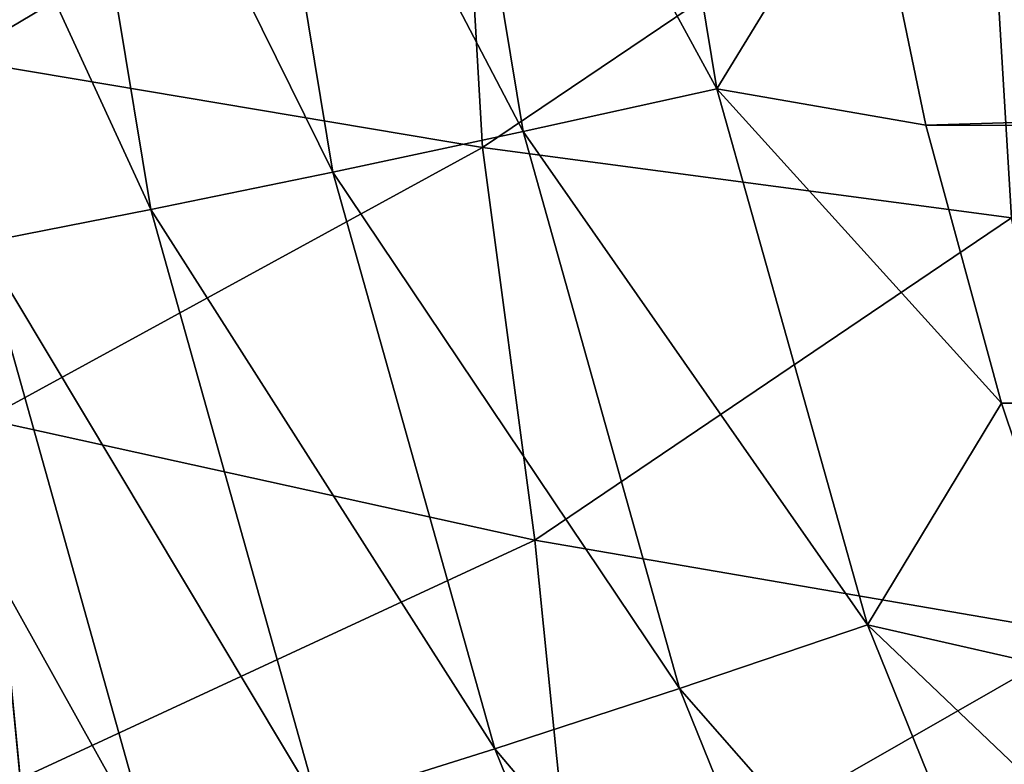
# Model space of a CAD drawing. Header units: metres. Extents: x -23 to 245, y -35 to 23.
# Tile 124 of 166: x 203.97 to 207.63, y -6.59 to -3.83. Entities that reach past the tile are written whole.
import ezdxf

# ---------------------------------------------------------------- set-up
doc = ezdxf.new("R2010")
doc.units = ezdxf.units.M
doc.layers.add('solid_509092_SW0002', color=7, linetype='CONTINUOUS')

msp = doc.modelspace()

# ---------------------------------------------------------------- linework, layer by layer
at = {"layer": 'solid_509092_SW0002'}
for points in [[(205.487762, -2.118571, 267.711823), (206.221191, -2.039321, 267.682953), (206.558594, -4.083418, 267.750122)], [(206.558594, -4.083418, 267.750122), (206.221191, -2.039321, 267.682953), (207.116821, -3.169523, 267.803192)], [(204.767624, -2.193877, 267.855835), (205.487762, -2.118571, 267.711823), (205.838287, -4.242116, 267.781586)], [(205.838287, -4.242116, 267.781586), (205.487762, -2.118571, 267.711823), (206.558594, -4.083418, 267.750122)], [(204.078522, -2.263381, 268.111389), (204.767624, -2.193877, 267.855835), (205.1306, -4.39292, 267.92807)], [(205.1306, -4.39292, 267.92807), (204.767624, -2.193877, 267.855835), (205.838287, -4.242116, 267.781586)], [(203.437454, -2.32537, 268.47226), (204.078522, -2.263381, 268.111389), (204.453003, -4.532109, 268.185944)], [(204.453003, -4.532109, 268.185944), (204.078522, -2.263381, 268.111389), (205.1306, -4.39292, 267.92807)], [(203.822189, -4.656248, 268.548828), (203.437454, -2.32537, 268.47226), (204.453003, -4.532109, 268.185944)], [(205.604431, -2.861435, 301.68985), (203.655441, -2.638679, 301.308563), (203.73201, -3.973224, 301.223236)], [(205.604431, -2.861435, 301.68985), (203.73201, -3.973224, 301.223236), (205.687149, -4.301392, 301.604675)], [(207.561783, -3.036277, 302.060974), (205.604431, -2.861435, 301.68985), (205.687149, -4.301392, 301.604675)], [(207.561783, -3.036277, 302.060974), (205.687149, -4.301392, 301.604675), (207.654129, -4.56233, 301.977081)], [(209.527069, -3.169679, 302.418976), (207.561783, -3.036277, 302.060974), (207.654129, -4.56233, 301.977081)], [(206.558594, -4.083418, 267.750122), (207.116821, -3.169523, 267.803192), (207.335922, -4.21868, 267.846802)], [(241.359482, -3.197975, 274.619446), (207.335922, -4.21868, 267.846802), (207.116821, -3.169523, 267.803192)], [(241.359482, -3.197975, 274.619446), (241.138702, -4.246787, 274.5755), (207.335922, -4.21868, 267.846802)], [(205.687149, -4.301392, 301.604675), (203.73201, -3.973224, 301.223236), (203.837723, -5.310846, 301.104004)], [(205.838287, -4.242116, 267.781586), (206.558594, -4.083418, 267.750122), (207.118454, -6.07611, 267.861572)], [(206.558594, -4.083418, 267.750122), (207.335922, -4.21868, 267.846802), (207.616791, -5.252389, 267.90271)], [(207.118454, -6.07611, 267.861572), (206.558594, -4.083418, 267.750122), (207.616791, -5.252389, 267.90271)], [(205.1306, -4.39292, 267.92807), (205.838287, -4.242116, 267.781586), (206.419907, -6.31226, 267.897369)], [(206.419907, -6.31226, 267.897369), (205.838287, -4.242116, 267.781586), (207.118454, -6.07611, 267.861572)], [(241.138702, -4.246787, 274.5755), (207.616791, -5.252389, 267.90271), (207.335922, -4.21868, 267.846802)], [(241.138702, -4.246787, 274.5755), (240.856171, -5.280036, 274.519257), (207.616791, -5.252389, 267.90271)], [(205.687149, -4.301392, 301.604675), (203.837723, -5.310846, 301.104004), (205.881866, -5.760648, 301.500946)], [(207.654129, -4.56233, 301.977081), (205.687149, -4.301392, 301.604675), (205.881866, -5.760648, 301.500946)], [(204.453003, -4.532109, 268.185944), (205.1306, -4.39292, 267.92807), (205.73291, -6.536663, 268.047974)], [(205.73291, -6.536663, 268.047974), (205.1306, -4.39292, 267.92807), (206.419907, -6.31226, 267.897369)], [(203.822189, -4.656248, 268.548828), (204.453003, -4.532109, 268.185944), (205.074387, -6.743783, 268.309631)], [(205.074387, -6.743783, 268.309631), (204.453003, -4.532109, 268.185944), (205.73291, -6.536663, 268.047974)], [(207.654129, -4.56233, 301.977081), (205.881866, -5.760648, 301.500946), (207.944519, -6.114867, 301.889801)], [(203.253754, -4.762274, 269.007813), (203.822189, -4.656248, 268.548828), (204.460602, -6.928509, 268.675903)], [(204.460602, -6.928509, 268.675903), (203.822189, -4.656248, 268.548828), (205.074387, -6.743783, 268.309631)], [(203.906693, -7.086284, 269.137787), (203.253754, -4.762274, 269.007813), (204.460602, -6.928509, 268.675903)], [(207.118454, -6.07611, 267.861572), (207.616791, -5.252389, 267.90271), (207.958344, -6.266711, 267.970703)], [(240.856171, -5.280036, 274.519257), (207.958344, -6.266711, 267.970703), (207.616791, -5.252389, 267.90271)], [(203.837723, -5.310846, 301.104004), (203.963455, -6.603738, 300.956757), (203.968185, -6.648108, 300.951172)], [(205.881866, -5.760648, 301.500946), (203.837723, -5.310846, 301.104004), (203.968185, -6.648108, 300.951172)], [(205.881866, -5.760648, 301.500946), (203.968185, -6.648108, 300.951172), (206.02742, -7.212177, 301.348114)], [(207.944519, -6.114867, 301.889801), (205.881866, -5.760648, 301.500946), (206.02742, -7.212177, 301.348114)], [(206.419907, -6.31226, 267.897369), (207.118454, -6.07611, 267.861572), (207.893723, -7.992311, 268.0159)], [(207.118454, -6.07611, 267.861572), (207.958344, -6.266711, 267.970703), (208.35936, -7.258167, 268.050507)], [(207.893723, -7.992311, 268.0159), (207.118454, -6.07611, 267.861572), (208.35936, -7.258167, 268.050507)], [(207.944519, -6.114867, 301.889801), (206.02742, -7.212177, 301.348114), (208.111267, -7.650914, 301.739929)], [(205.73291, -6.536663, 268.047974), (206.419907, -6.31226, 267.897369), (207.225311, -8.302938, 268.057709)], [(207.225311, -8.302938, 268.057709), (206.419907, -6.31226, 267.897369), (207.893723, -7.992311, 268.0159)], [(205.074387, -6.743783, 268.309631), (205.73291, -6.536663, 268.047974), (206.56694, -8.598116, 268.213989)], [(206.56694, -8.598116, 268.213989), (205.73291, -6.536663, 268.047974), (207.225311, -8.302938, 268.057709)]]:
    msp.add_3dface(points, dxfattribs=at)

doc.saveas('drawing.dxf')
